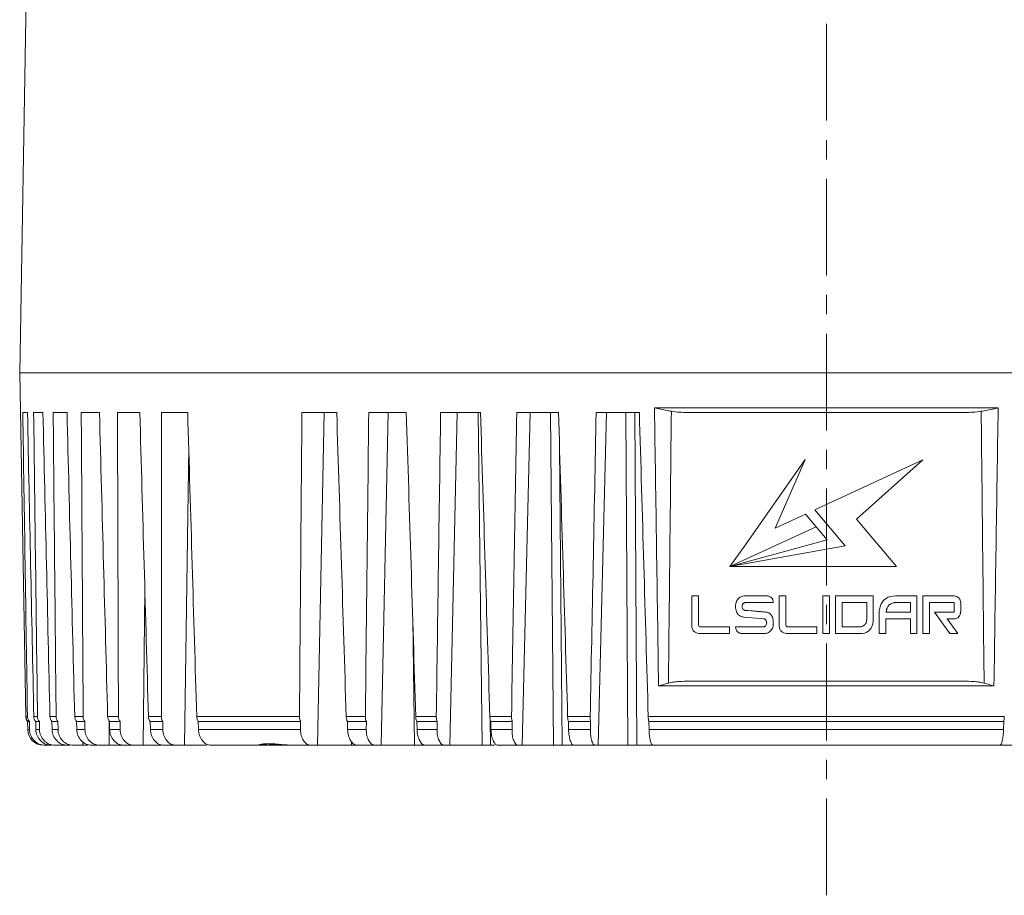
# Model space of a CAD drawing. Extents: x 695 to 3294, y -288 to 575.
# Tile 65 of 83: x 2751 to 2813, y 112 to 168. Entities that reach past the tile are written whole.
import ezdxf

# ---------------------------------------------------------------- set-up
doc = ezdxf.new("R2010")
doc.units = 0
doc.header["$LTSCALE"] = 16.335
doc.linetypes.add('CENTER', pattern=[0.6, 0.375, -0.075, 0.075, -0.075])
doc.layers.add('3_ALL_AXES', color=7, linetype='CONTINUOUS')
doc.layers.add('6_ALL_SURFS', color=7, linetype='CONTINUOUS')
doc.layers.add('7_ALL_FEATURES', color=7, linetype='CONTINUOUS', lineweight=15)
doc.layers.add('中心', color=6, linetype='CENTER', lineweight=13)

msp = doc.modelspace()

# ---------------------------------------------------------------- linework, layer by layer
at = {"layer": '3_ALL_AXES', "color": 7, "linetype": 'Continuous'}
msp.add_arc((2751.762, 123.604), 0.5, 181, 220.66376, dxfattribs=at)
at = {"layer": '6_ALL_SURFS', "color": 7, "linetype": 'Continuous'}
msp.add_open_spline([(2767.801, 121.778), (2767.69, 121.778), (2767.475, 121.792), (2767.166, 121.823), (2766.883, 121.847), (2766.627, 121.857), (2766.434, 121.851), (2766.297, 121.837), (2766.209, 121.824), (2766.133, 121.81), (2766.072, 121.796), (2766.028, 121.785), (2766.005, 121.778), (2765.997, 121.778)], degree=3, knots=[0, 0, 0, 0, 0.183913, 0.355904, 0.513144, 0.65464, 0.77864, 0.833275, 0.882393, 0.925099, 0.960333, 0.986276, 1, 1, 1, 1], dxfattribs=at)
at = {"layer": '7_ALL_FEATURES', "color": 7, "linetype": 'Continuous'}
for p, q in [((2750.883, 145.328), (2751.703, 192.328)), ((2750.883, 145.328), (2751.262, 123.595)), ((2750.883, 145.328), (2852.883, 145.328)), ((2751.373, 142.828), (2751.077, 142.828)), ((2752.353, 142.828), (2751.765, 142.828)), ((2753.876, 142.828), (2753.002, 142.828)), ((2755.925, 142.828), (2754.774, 142.828)), ((2758.478, 142.828), (2757.063, 142.828)), ((2761.506, 142.828), (2759.843, 142.828)), ((2770.927, 142.828), (2768.728, 142.828)), ((2775.327, 142.828), (2772.954, 142.828)), ((2780.019, 142.828), (2777.497, 142.828)), ((2784.95, 142.828), (2782.308, 142.828)), ((2790.066, 142.828), (2787.333, 142.828)), ((2810.634, 142.828), (2793.132, 142.828)), ((2793.218, 125.828), (2810.547, 125.828)), ((2751.383, 123.278), (2751.496, 123.278)), ((2751.383, 123.278), (2751.392, 122.761)), ((2751.504, 122.761), (2751.496, 123.278)), ((2751.894, 123.278), (2752.126, 123.278)), ((2751.894, 123.278), (2751.905, 122.761)), ((2752.133, 122.761), (2752.126, 123.278)), ((2752.917, 123.278), (2753.301, 123.278)), ((2752.917, 123.278), (2752.929, 122.761)), ((2753.306, 122.761), (2753.301, 123.278)), ((2754.476, 123.278), (2755.008, 123.278)), ((2754.476, 123.278), (2754.489, 122.761)), ((2755.011, 122.761), (2755.008, 123.278)), ((2756.555, 123.278), (2757.229, 123.278)), ((2756.555, 123.278), (2756.569, 122.761)), ((2757.23, 122.761), (2757.229, 123.278)), ((2759.131, 123.278), (2759.939, 123.278)), ((2759.131, 123.278), (2759.145, 122.761)), ((2759.939, 122.761), (2759.939, 123.278)), ((2762.174, 123.278), (2768.647, 123.278)), ((2762.174, 123.278), (2762.19, 122.761)), ((2768.642, 122.761), (2768.647, 123.278)), ((2771.603, 123.278), (2772.803, 123.278)), ((2771.603, 123.278), (2771.619, 122.761)), ((2772.797, 122.761), (2772.803, 123.278)), ((2775.993, 123.278), (2777.278, 123.278)), ((2775.993, 123.278), (2776.009, 122.761)), ((2777.271, 122.761), (2777.278, 123.278)), ((2780.667, 123.278), (2782.022, 123.278)), ((2780.667, 123.278), (2780.683, 122.761)), ((2782.014, 122.761), (2782.022, 123.278)), ((2785.574, 123.278), (2786.985, 123.278)), ((2785.574, 123.278), (2785.589, 122.761)), ((2786.974, 122.761), (2786.985, 123.278)), ((2790.659, 123.278), (2813.107, 123.278)), ((2790.659, 123.278), (2790.674, 122.761)), ((2813.092, 122.761), (2813.107, 123.278)), ((2752.501, 121.778), (2752.896, 121.778)), ((2753.116, 121.778), (2754.044, 121.778)), ((2754.265, 121.778), (2755.175, 121.778)), ((2755.431, 121.778), (2759.83, 121.778)), ((2759.997, 121.778), (2762.716, 121.778)), ((2762.982, 121.778), (2772.161, 121.778)), ((2772.226, 121.778), (2780.899, 121.778)), ((2781.112, 121.778), (2785.887, 121.778)), ((2785.921, 121.778), (2790.839, 121.778)), ((2790.905, 121.778), (2817.844, 121.778))]:
    msp.add_line(p, q, dxfattribs=at)
at = {"layer": '7_ALL_FEATURES', "color": 9, "linetype": 'Continuous'}
for p, q in [((2769.723, 121.778), (2770.132, 142.828)), ((2773.743, 121.778), (2774.188, 142.828)), ((2778.071, 121.778), (2778.548, 142.828)), ((2780.126, 121.778), (2779.872, 142.828)), ((2782.66, 121.778), (2783.163, 142.828)), ((2784.641, 121.778), (2784.44, 142.828)), ((2787.459, 121.778), (2787.983, 142.828)), ((2789.345, 121.778), (2789.199, 142.828)), ((2789.912, 121.778), (2789.773, 142.828)), ((2812.75, 143.123), (2791.016, 143.123)), ((2761.302, 121.778), (2761.57, 140.652)), ((2785.189, 121.778), (2785.015, 140.663)), ((2758.681, 121.778), (2758.797, 131.578)), ((2775.849, 121.778), (2775.734, 129.743)), ((2791.28, 125.523), (2812.485, 125.523)), ((2751.376, 123.595), (2751.262, 123.595)), ((2752.008, 123.595), (2751.774, 123.595)), ((2753.186, 123.595), (2752.798, 123.595)), ((2754.898, 123.595), (2754.361, 123.595)), ((2757.125, 123.595), (2756.444, 123.595)), ((2756.534, 121.778), (2756.548, 123.278)), ((2759.842, 123.595), (2759.025, 123.595)), ((2768.572, 123.595), (2762.076, 123.595)), ((2772.739, 123.595), (2771.525, 123.595)), ((2777.225, 123.595), (2775.926, 123.595)), ((2781.981, 123.595), (2780.611, 123.595)), ((2780.649, 121.778), (2780.63, 123.425)), ((2786.955, 123.595), (2785.529, 123.595)), ((2813.14, 123.595), (2790.626, 123.595)), ((2751.392, 122.761), (2751.504, 122.761)), ((2751.905, 122.761), (2752.133, 122.761)), ((2752.929, 122.761), (2753.306, 122.761)), ((2754.489, 122.761), (2755.011, 122.761)), ((2756.569, 122.761), (2757.23, 122.761)), ((2759.145, 122.761), (2759.939, 122.761)), ((2762.19, 122.761), (2768.642, 122.761)), ((2771.619, 122.761), (2772.797, 122.761)), ((2776.009, 122.761), (2777.271, 122.761)), ((2780.683, 122.761), (2782.014, 122.761)), ((2785.589, 122.761), (2786.974, 122.761)), ((2790.674, 122.761), (2813.092, 122.761)), ((2754.884, 121.778), (2754.885, 121.966)), ((2771.858, 121.778), (2771.854, 122.009)), ((2776.342, 121.778), (2776.34, 121.862))]:
    msp.add_line(p, q, dxfattribs=at)
at = {"layer": '7_ALL_FEATURES', "lineweight": 9}
for p, q in [((2800.543, 139.841), (2796.816, 134.526)), ((2798.649, 135.515), (2800.505, 139.751)), ((2800.505, 139.751), (2800.543, 139.841)), ((2807.986, 139.832), (2801.155, 136.673)), ((2803.792, 136.087), (2807.986, 139.832)), ((2800.568, 136.402), (2798.649, 135.515)), ((2801.241, 135.601), (2800.568, 136.402)), ((2801.155, 136.673), (2803.081, 134.379)), ((2806.32, 133.075), (2803.792, 136.087)), ((2801.241, 135.601), (2795.778, 133.075)), ((2795.778, 133.075), (2801.241, 135.601)), ((2801.94, 134.767), (2801.241, 135.601)), ((2795.778, 133.075), (2801.94, 134.767)), ((2796.816, 134.526), (2795.778, 133.075)), ((2803.081, 134.379), (2795.779, 133.075)), ((2795.779, 133.075), (2806.32, 133.075)), ((2793.382, 131.225), (2793.8, 131.225)), ((2793.382, 129.351), (2793.382, 131.225)), ((2793.8, 131.225), (2793.8, 129.387)), ((2796.686, 131.225), (2798.149, 131.225)), ((2798.532, 130.801), (2796.727, 130.801)), ((2798.91, 131.225), (2799.328, 131.225)), ((2798.91, 129.351), (2798.91, 131.225)), ((2799.328, 131.225), (2799.328, 129.387)), ((2802.092, 131.225), (2801.673, 131.225)), ((2801.673, 131.225), (2801.673, 128.842)), ((2802.092, 128.842), (2802.092, 131.225)), ((2804.855, 131.225), (2802.469, 131.225)), ((2802.469, 131.225), (2802.469, 128.843)), ((2802.887, 130.801), (2804.437, 130.801)), ((2802.887, 129.266), (2802.887, 130.801)), ((2804.437, 130.801), (2804.437, 130.286)), ((2804.855, 130.227), (2804.855, 131.225)), ((2807.619, 131.225), (2806.26, 131.225)), ((2806.263, 130.801), (2807.206, 130.801)), ((2807.206, 130.801), (2807.206, 130.195)), ((2807.619, 128.842), (2807.619, 131.225)), ((2807.996, 131.225), (2809.933, 131.225)), ((2807.996, 128.842), (2807.996, 131.225)), ((2809.964, 130.801), (2808.414, 130.801)), ((2808.414, 130.801), (2808.414, 128.842)), ((2809.964, 130.196), (2809.964, 130.801)), ((2810.382, 130.77), (2810.382, 130.222)), ((2804.437, 130.286), (2804.437, 129.708)), ((2805.232, 130.196), (2805.232, 128.842)), ((2807.206, 130.195), (2805.679, 130.195)), ((2808.719, 130.196), (2809.964, 130.196)), ((2809.691, 128.842), (2808.719, 130.196)), ((2797.949, 129.772), (2796.699, 129.877)), ((2805.651, 129.773), (2807.2, 129.773)), ((2805.651, 128.842), (2805.651, 129.773)), ((2807.2, 129.773), (2807.2, 128.842)), ((2809.938, 129.773), (2809.525, 129.773)), ((2809.525, 129.773), (2810.195, 128.842)), ((2793.921, 129.266), (2795.768, 129.266)), ((2795.768, 129.266), (2795.768, 128.842)), ((2796.146, 129.266), (2797.95, 129.266)), ((2799.448, 129.266), (2801.296, 129.266)), ((2801.296, 129.266), (2801.296, 128.842)), ((2804.013, 129.266), (2802.887, 129.266)), ((2795.768, 128.842), (2793.858, 128.842)), ((2798.06, 128.842), (2796.541, 128.842)), ((2801.296, 128.842), (2799.385, 128.842)), ((2801.673, 128.842), (2802.092, 128.842)), ((2802.469, 128.843), (2804.041, 128.843)), ((2805.232, 128.842), (2805.651, 128.842)), ((2807.2, 128.842), (2807.619, 128.842)), ((2808.414, 128.842), (2807.996, 128.842)), ((2810.195, 128.842), (2809.691, 128.842))]:
    msp.add_line(p, q, dxfattribs=at)
at = {"layer": '7_ALL_FEATURES', "color": 7, "linetype": 'Continuous'}
for centre, radius, start, end in [((2751.876, 123.603), 0.499, 180.88184, 220.56182), ((2752.279, 123.606), 0.505, 181.17569, 220.38676), ((2752.509, 123.601), 0.501, 180.66239, 220.09559), ((2752.392, 122.778), 1, 182.11324, 270)]:
    msp.add_arc(centre, radius, start, end, dxfattribs=at)
for centre, major_axis, ratio, start_param, end_param in [((2804.934, 2385.698), (4.579, 3441.002), 0.019495, -4.002398, -3.995004), ((2792.396, 2385.698), (-14.238, 3441.002), 0.019274, -4.002504, -3.99511), ((2811.188, 2385.698), (13.964, 3441.002), 0.019284, -4.002346, -3.994952), ((2786.248, 2385.698), (-23.463, 3441.002), 0.018846, -4.002552, -3.995159), ((2817.339, 2385.698), (23.196, 3441.002), 0.018862, -4.002297, -3.994903), ((2780.272, 2385.698), (-32.431, 3441.002), 0.018211, -4.002596, -3.995202), ((2823.321, 2385.698), (32.172, 3441.002), 0.018232, -4.002253, -3.99486), ((2774.533, 2385.698), (-41.043, 3441.002), 0.017376, -4.002631, -3.995238), ((2829.069, 2385.698), (40.796, 3441.002), 0.017403, -4.002218, -3.994824), ((2769.093, 2385.698), (-49.204, 3441.002), 0.016351, -4.002658, -3.995264), ((2834.518, 2385.698), (48.972, 3441.002), 0.016384, -4.002191, -3.994797), ((2764.012, 2385.698), (-56.826, 3441.002), 0.015147, -4.002674, -3.99528), ((2846.454, 2385.583), (66.877, 3440.925), 0.013079, -4.002195, -3.994801), ((2753.237, 2385.583), (-72.988, 3440.925), 0.011443, -4.002692, -3.995298), ((2850.418, 2385.583), (72.822, 3440.925), 0.011493, -4.002206, -3.994812), ((2749.821, 2385.583), (-78.11, 3440.925), 0.009728, -4.00267, -3.995276), ((2853.85, 2385.583), (77.969, 3440.925), 0.009781, -4.002227, -3.994834), ((2746.976, 2385.583), (-82.377, 3440.925), 0.007907, -4.002638, -3.995245), ((2856.713, 2385.583), (82.261, 3440.925), 0.007963, -4.002258, -3.994865), ((2744.732, 2385.583), (-85.741, 3440.925), 0.005999, -4.002598, -3.995205), ((2858.976, 2385.583), (85.653, 3440.925), 0.006057, -4.002298, -3.994904), ((2743.114, 2385.583), (-88.166, 3440.925), 0.004026, -4.002552, -3.995158)]:
    msp.add_ellipse(centre, major_axis=major_axis, ratio=ratio, start_param=start_param, end_param=end_param, dxfattribs=at)
for points, knots in [([(2792.087, 142.898), (2791.996, 142.913), (2791.637, 142.978), (2791.281, 143.06), (2791.016, 143.123)], [0, 0, 0, 0, 0.251667, 1, 1, 1, 1]), ([(2793.132, 142.828), (2792.957, 142.828), (2792.608, 142.837), (2792.259, 142.87), (2792.087, 142.898)], [0, 0, 0, 0, 0.500066, 1, 1, 1, 1]), ([(2811.679, 142.898), (2811.507, 142.87), (2811.158, 142.837), (2810.809, 142.828), (2810.634, 142.828)], [0, 0, 0, 0, 0.499935, 1, 1, 1, 1]), ([(2812.75, 143.123), (2812.662, 143.102), (2812.307, 143.019), (2811.95, 142.942), (2811.679, 142.898)], [0, 0, 0, 0, 0.247707, 1, 1, 1, 1]), ([(2791.903, 125.707), (2792.009, 125.735), (2792.227, 125.773), (2792.666, 125.818), (2792.998, 125.828), (2793.218, 125.828)], [0, 0, 0, 0, 0.249945, 0.499979, 1, 1, 1, 1]), ([(2810.547, 125.828), (2810.768, 125.828), (2811.099, 125.818), (2811.538, 125.773), (2811.756, 125.735), (2811.863, 125.707)], [0, 0, 0, 0, 0.500021, 0.750056, 1, 1, 1, 1]), ([(2791.28, 125.523), (2791.332, 125.539), (2791.538, 125.604), (2791.745, 125.666), (2791.903, 125.707)], [0, 0, 0, 0, 0.247686, 1, 1, 1, 1]), ([(2811.863, 125.707), (2811.916, 125.694), (2812.124, 125.637), (2812.331, 125.572), (2812.485, 125.523)], [0, 0, 0, 0, 0.251694, 1, 1, 1, 1]), ([(2752.798, 123.595), (2752.8, 123.538), (2752.822, 123.423), (2752.88, 123.322), (2752.917, 123.278)], [0, 0, 0, 0, 0.501484, 1, 1, 1, 1]), ([(2753.301, 123.278), (2753.265, 123.322), (2753.207, 123.424), (2753.187, 123.538), (2753.186, 123.595)], [0, 0, 0, 0, 0.497706, 1, 1, 1, 1]), ([(2754.361, 123.595), (2754.362, 123.538), (2754.384, 123.424), (2754.441, 123.322), (2754.476, 123.278)], [0, 0, 0, 0, 0.503118, 1, 1, 1, 1]), ([(2755.008, 123.278), (2754.973, 123.322), (2754.918, 123.424), (2754.899, 123.538), (2754.898, 123.595)], [0, 0, 0, 0, 0.495768, 1, 1, 1, 1]), ([(2756.444, 123.595), (2756.446, 123.538), (2756.466, 123.425), (2756.521, 123.323), (2756.555, 123.278)], [0, 0, 0, 0, 0.505284, 1, 1, 1, 1]), ([(2757.229, 123.278), (2757.195, 123.323), (2757.143, 123.425), (2757.125, 123.538), (2757.125, 123.595)], [0, 0, 0, 0, 0.493322, 1, 1, 1, 1]), ([(2759.025, 123.595), (2759.026, 123.567), (2759.037, 123.455), (2759.081, 123.346), (2759.131, 123.278)], [0, 0, 0, 0, 0.256308, 1, 1, 1, 1]), ([(2759.939, 123.278), (2759.923, 123.301), (2759.866, 123.397), (2759.842, 123.511), (2759.842, 123.595)], [0, 0, 0, 0, 0.243472, 1, 1, 1, 1]), ([(2762.076, 123.595), (2762.076, 123.567), (2762.087, 123.456), (2762.128, 123.347), (2762.174, 123.278)], [0, 0, 0, 0, 0.25806, 1, 1, 1, 1]), ([(2768.647, 123.278), (2768.634, 123.301), (2768.589, 123.401), (2768.571, 123.512), (2768.572, 123.595)], [0, 0, 0, 0, 0.235829, 1, 1, 1, 1]), ([(2771.525, 123.595), (2771.526, 123.567), (2771.535, 123.458), (2771.565, 123.35), (2771.603, 123.278)], [0, 0, 0, 0, 0.262987, 1, 1, 1, 1]), ([(2772.803, 123.278), (2772.792, 123.301), (2772.752, 123.402), (2772.738, 123.512), (2772.739, 123.595)], [0, 0, 0, 0, 0.232596, 1, 1, 1, 1]), ([(2775.926, 123.595), (2775.927, 123.567), (2775.935, 123.459), (2775.96, 123.351), (2775.993, 123.278)], [0, 0, 0, 0, 0.26496, 1, 1, 1, 1]), ([(2777.278, 123.278), (2777.269, 123.301), (2777.235, 123.404), (2777.223, 123.513), (2777.225, 123.595)], [0, 0, 0, 0, 0.229485, 1, 1, 1, 1]), ([(2780.611, 123.595), (2780.612, 123.567), (2780.619, 123.459), (2780.64, 123.352), (2780.667, 123.278)], [0, 0, 0, 0, 0.266795, 1, 1, 1, 1]), ([(2782.022, 123.278), (2782.015, 123.301), (2781.988, 123.405), (2781.979, 123.513), (2781.981, 123.595)], [0, 0, 0, 0, 0.226664, 1, 1, 1, 1]), ([(2785.529, 123.595), (2785.53, 123.567), (2785.536, 123.46), (2785.552, 123.353), (2785.574, 123.278)], [0, 0, 0, 0, 0.268398, 1, 1, 1, 1]), ([(2786.985, 123.278), (2786.979, 123.302), (2786.959, 123.406), (2786.953, 123.513), (2786.955, 123.595)], [0, 0, 0, 0, 0.224301, 1, 1, 1, 1]), ([(2790.626, 123.595), (2790.627, 123.567), (2790.632, 123.461), (2790.643, 123.354), (2790.659, 123.278)], [0, 0, 0, 0, 0.26968, 1, 1, 1, 1]), ([(2813.107, 123.278), (2813.111, 123.302), (2813.129, 123.407), (2813.137, 123.513), (2813.14, 123.595)], [0, 0, 0, 0, 0.223276, 1, 1, 1, 1]), ([(2752.501, 121.778), (2752.373, 121.778), (2752.113, 121.829), (2751.784, 122.047), (2751.561, 122.373), (2751.506, 122.632), (2751.504, 122.761)], [0, 0, 0, 0, 0.249969, 0.499848, 0.749817, 1, 1, 1, 1]), ([(2751.905, 122.761), (2751.907, 122.632), (2751.963, 122.374), (2752.184, 122.048), (2752.511, 121.83), (2752.769, 121.778), (2752.896, 121.778)], [0, 0, 0, 0, 0.251318, 0.502002, 0.751519, 1, 1, 1, 1]), ([(2753.116, 121.778), (2752.989, 121.778), (2752.732, 121.829), (2752.407, 122.048), (2752.187, 122.374), (2752.134, 122.632), (2752.133, 122.761)], [0, 0, 0, 0, 0.248819, 0.49809, 0.748476, 1, 1, 1, 1]), ([(2752.929, 122.761), (2752.932, 122.632), (2752.987, 122.375), (2753.203, 122.049), (2753.523, 121.83), (2753.776, 121.778), (2753.901, 121.778)], [0, 0, 0, 0, 0.253805, 0.505634, 0.754181, 1, 1, 1, 1]), ([(2754.265, 121.778), (2754.141, 121.778), (2753.888, 121.83), (2753.571, 122.049), (2753.358, 122.375), (2753.307, 122.633), (2753.306, 122.761)], [0, 0, 0, 0, 0.246362, 0.494491, 0.745837, 1, 1, 1, 1]), ([(2754.489, 122.761), (2754.493, 122.632), (2754.546, 122.376), (2754.755, 122.051), (2755.064, 121.831), (2755.311, 121.778), (2755.431, 121.778)], [0, 0, 0, 0, 0.257613, 0.511154, 0.7582, 1, 1, 1, 1]), ([(2755.936, 121.778), (2755.816, 121.778), (2755.57, 121.83), (2755.264, 122.051), (2755.06, 122.377), (2755.012, 122.633), (2755.011, 122.761)], [0, 0, 0, 0, 0.242518, 0.488963, 0.741857, 1, 1, 1, 1]), ([(2756.569, 122.761), (2756.573, 122.633), (2756.623, 122.378), (2756.822, 122.054), (2757.118, 121.832), (2757.355, 121.778), (2757.471, 121.778)], [0, 0, 0, 0, 0.262798, 0.518671, 0.763682, 1, 1, 1, 1]), ([(2758.11, 121.778), (2757.995, 121.778), (2757.759, 121.831), (2757.467, 122.053), (2757.275, 122.379), (2757.231, 122.633), (2757.23, 122.761)], [0, 0, 0, 0, 0.237166, 0.481379, 0.736474, 1, 1, 1, 1]), ([(2759.145, 122.761), (2759.149, 122.633), (2759.197, 122.381), (2759.383, 122.057), (2759.661, 121.833), (2759.888, 121.778), (2759.997, 121.778)], [0, 0, 0, 0, 0.269427, 0.528332, 0.770775, 1, 1, 1, 1]), ([(2760.764, 121.778), (2760.655, 121.778), (2760.43, 121.832), (2760.156, 122.057), (2759.979, 122.382), (2759.939, 122.633), (2759.939, 122.761)], [0, 0, 0, 0, 0.230145, 0.471579, 0.729615, 1, 1, 1, 1]), ([(2762.19, 122.761), (2762.194, 122.633), (2762.238, 122.384), (2762.409, 122.061), (2762.666, 121.835), (2762.88, 121.778), (2762.982, 121.778)], [0, 0, 0, 0, 0.277581, 0.540313, 0.779671, 1, 1, 1, 1]), ([(2769.293, 121.778), (2769.25, 121.778), (2769.161, 121.792), (2768.988, 121.871), (2768.803, 122.069), (2768.67, 122.39), (2768.641, 122.634), (2768.642, 122.761)], [0, 0, 0, 0, 0.100679, 0.20542, 0.437269, 0.706109, 1, 1, 1, 1]), ([(2771.619, 122.761), (2771.623, 122.634), (2771.657, 122.392), (2771.767, 122.116), (2771.893, 121.944), (2771.995, 121.851), (2772.108, 121.792), (2772.188, 121.778), (2772.226, 121.778)], [0, 0, 0, 0, 0.304019, 0.579613, 0.700879, 0.809847, 0.908289, 1, 1, 1, 1]), ([(2773.365, 121.778), (2773.327, 121.778), (2773.248, 121.792), (2773.137, 121.851), (2773.037, 121.944), (2772.918, 122.116), (2772.819, 122.393), (2772.796, 122.634), (2772.797, 122.761)], [0, 0, 0, 0, 0.092511, 0.190719, 0.29889, 0.419269, 0.69411, 1, 1, 1, 1]), ([(2776.009, 122.761), (2776.013, 122.634), (2776.043, 122.395), (2776.137, 122.119), (2776.245, 121.946), (2776.332, 121.852), (2776.428, 121.793), (2776.497, 121.778), (2776.53, 121.778)], [0, 0, 0, 0, 0.31771, 0.600694, 0.721509, 0.82663, 0.917836, 1, 1, 1, 1]), ([(2777.749, 121.778), (2777.717, 121.778), (2777.648, 121.793), (2777.554, 121.852), (2777.47, 121.946), (2777.369, 122.119), (2777.288, 122.396), (2777.269, 122.635), (2777.271, 122.761)], [0, 0, 0, 0, 0.08283, 0.173616, 0.277825, 0.397748, 0.680181, 1, 1, 1, 1]), ([(2780.683, 122.761), (2780.687, 122.634), (2780.707, 122.45), (2780.763, 122.218), (2780.815, 122.07), (2780.878, 121.948), (2780.948, 121.855), (2781.026, 121.794), (2781.085, 121.778), (2781.112, 121.778)], [0, 0, 0, 0, 0.332605, 0.485875, 0.624422, 0.745053, 0.846162, 0.929186, 1, 1, 1, 1]), ([(2782.398, 121.778), (2782.265, 121.778), (2782.135, 121.994), (2782.068, 122.217), (2782.022, 122.451), (2782.012, 122.635), (2782.014, 122.761)], [0, 0, 0, 0, 0.36144, 0.502248, 0.658646, 1, 1, 1, 1]), ([(2785.589, 122.761), (2785.593, 122.635), (2785.609, 122.451), (2785.653, 122.219), (2785.693, 122.072), (2785.742, 121.949), (2785.802, 121.842), (2785.875, 121.778), (2785.921, 121.778)], [0, 0, 0, 0, 0.349662, 0.509335, 0.651872, 0.773259, 0.870957, 1, 1, 1, 1]), ([(2787.26, 121.778), (2787.24, 121.778), (2787.192, 121.796), (2787.137, 121.858), (2787.087, 121.95), (2787.045, 122.072), (2787.012, 122.22), (2786.979, 122.451), (2786.972, 122.635), (2786.974, 122.761)], [0, 0, 0, 0, 0.057869, 0.131422, 0.227853, 0.34813, 0.489916, 0.649307, 1, 1, 1, 1]), ([(2790.674, 122.761), (2790.678, 122.635), (2790.69, 122.452), (2790.721, 122.22), (2790.75, 122.073), (2790.782, 121.952), (2790.819, 121.861), (2790.855, 121.8), (2790.891, 121.778), (2790.905, 121.778)], [0, 0, 0, 0, 0.364127, 0.52921, 0.675085, 0.796978, 0.891327, 0.957202, 1, 1, 1, 1]), ([(2812.86, 121.778), (2812.875, 121.778), (2812.911, 121.8), (2812.947, 121.861), (2812.983, 121.952), (2813.016, 122.073), (2813.044, 122.22), (2813.076, 122.452), (2813.088, 122.635), (2813.092, 122.761)], [0, 0, 0, 0, 0.042798, 0.108673, 0.203022, 0.324915, 0.47079, 0.635873, 1, 1, 1, 1])]:
    msp.add_open_spline(points, degree=3, knots=knots, dxfattribs=at)
at = {"layer": '7_ALL_FEATURES', "color": 9, "linetype": 'Continuous'}
for points in [[(2791.28, 125.523), (2791.194, 131.39), (2791.106, 137.256), (2791.016, 143.123)], [(2791.903, 125.707), (2791.963, 131.437), (2792.025, 137.168), (2792.087, 142.898)], [(2811.863, 125.707), (2811.802, 131.437), (2811.741, 137.168), (2811.679, 142.898)], [(2812.75, 143.123), (2812.659, 137.256), (2812.571, 131.39), (2812.485, 125.523)]]:
    msp.add_open_spline(points, degree=3, dxfattribs=at)
at = {"layer": '7_ALL_FEATURES', "lineweight": 9}
for points, knots in [([(2796.146, 130.554), (2796.146, 130.546), (2796.146, 130.616), (2796.152, 130.648), (2796.169, 130.759), (2796.205, 130.867), (2796.267, 130.988), (2796.406, 131.146), (2796.572, 131.21), (2796.686, 131.225)], [0, 0, 0, 0, 0.027449, 0.100693, 0.206942, 0.335205, 0.477617, 0.631611, 1, 1, 1, 1]), ([(2796.727, 130.801), (2796.736, 130.804), (2796.692, 130.787), (2796.677, 130.775), (2796.643, 130.751), (2796.614, 130.718), (2796.575, 130.655), (2796.564, 130.596), (2796.564, 130.554)], [0, 0, 0, 0, 0.087449, 0.183135, 0.303445, 0.443947, 0.603913, 1, 1, 1, 1]), ([(2798.149, 131.225), (2798.139, 131.225), (2798.217, 131.216), (2798.249, 131.202), (2798.357, 131.158), (2798.428, 131.096), (2798.479, 131.026), (2798.521, 130.936), (2798.532, 130.856), (2798.532, 130.801)], [0, 0, 0, 0, 0.047064, 0.16701, 0.33226, 0.525608, 0.627217, 0.737692, 1, 1, 1, 1]), ([(2806.26, 131.225), (2806.054, 131.225), (2805.671, 131.144), (2805.347, 130.75), (2805.254, 130.427), (2805.232, 130.25), (2805.232, 130.196)], [0, 0, 0, 0, 0.38198, 0.670799, 0.900117, 1, 1, 1, 1]), ([(2805.679, 130.195), (2805.679, 130.196), (2805.679, 130.197), (2805.679, 130.199), (2805.679, 130.203), (2805.679, 130.209), (2805.679, 130.216), (2805.679, 130.225), (2805.679, 130.236), (2805.68, 130.254), (2805.682, 130.276), (2805.685, 130.301), (2805.689, 130.325), (2805.694, 130.356), (2805.703, 130.393), (2805.716, 130.435), (2805.737, 130.486), (2805.767, 130.543), (2805.812, 130.602), (2805.862, 130.651), (2805.915, 130.692), (2805.985, 130.733), (2806.071, 130.768), (2806.161, 130.79), (2806.224, 130.799), (2806.254, 130.801), (2806.263, 130.801)], [0, 0, 0, 0, 0.001869, 0.003734, 0.007453, 0.014849, 0.022188, 0.029471, 0.043871, 0.058055, 0.085794, 0.11273, 0.138905, 0.164359, 0.213258, 0.25975, 0.30413, 0.387577, 0.465536, 0.53935, 0.609773, 0.677, 0.800178, 0.902461, 0.973316, 1, 1, 1, 1]), ([(2809.933, 131.225), (2809.921, 131.225), (2810.016, 131.22), (2810.055, 131.204), (2810.186, 131.16), (2810.269, 131.09), (2810.326, 131.012), (2810.371, 130.915), (2810.382, 130.829), (2810.382, 130.77)], [0, 0, 0, 0, 0.050703, 0.178327, 0.351153, 0.550269, 0.646386, 0.750912, 1, 1, 1, 1]), ([(2796.699, 129.877), (2796.71, 129.877), (2796.619, 129.884), (2796.581, 129.9), (2796.447, 129.946), (2796.346, 130.021), (2796.258, 130.121), (2796.196, 130.237), (2796.154, 130.385), (2796.146, 130.495), (2796.146, 130.554)], [0, 0, 0, 0, 0.034983, 0.125975, 0.255076, 0.411085, 0.528598, 0.661294, 0.815622, 1, 1, 1, 1]), ([(2796.564, 130.554), (2796.565, 130.561), (2796.562, 130.505), (2796.57, 130.481), (2796.593, 130.402), (2796.637, 130.352), (2796.686, 130.321), (2796.714, 130.31), (2796.729, 130.305)], [0, 0, 0, 0, 0.06753, 0.235372, 0.46061, 0.724287, 0.854085, 1, 1, 1, 1]), ([(2796.729, 130.305), (2796.659, 130.311), (2797.176, 130.271), (2797.307, 130.261), (2797.653, 130.232), (2797.86, 130.217), (2798.012, 130.198), (2798.092, 130.197), (2798.115, 130.189)], [0, 0, 0, 0, 0.151851, 0.488263, 0.669833, 0.830531, 0.948021, 1, 1, 1, 1]), ([(2798.115, 130.189), (2798.107, 130.19), (2798.175, 130.179), (2798.202, 130.163), (2798.304, 130.115), (2798.355, 130.066), (2798.382, 130.036)], [0, 0, 0, 0, 0.081027, 0.295369, 0.607975, 1, 1, 1, 1]), ([(2804.855, 129.701), (2804.858, 129.706), (2804.852, 129.727), (2804.857, 129.769), (2804.855, 129.833), (2804.856, 129.94), (2804.855, 130.073), (2804.855, 130.179), (2804.855, 130.227)], [0, 0, 0, 0, 0.031539, 0.116849, 0.242397, 0.394647, 0.725121, 1, 1, 1, 1]), ([(2810.382, 130.222), (2810.382, 130.246), (2810.376, 130.128), (2810.359, 130.082), (2810.327, 129.991), (2810.274, 129.911), (2810.157, 129.801), (2810.026, 129.773), (2809.938, 129.773)], [0, 0, 0, 0, 0.100411, 0.205525, 0.331576, 0.47109, 0.622945, 1, 1, 1, 1]), ([(2797.95, 129.266), (2797.941, 129.263), (2797.985, 129.281), (2798.001, 129.293), (2798.049, 129.329), (2798.098, 129.399), (2798.113, 129.474), (2798.114, 129.515)], [0, 0, 0, 0, 0.088119, 0.184632, 0.305974, 0.606563, 1, 1, 1, 1]), ([(2798.114, 129.515), (2798.113, 129.51), (2798.115, 129.555), (2798.11, 129.575), (2798.096, 129.641), (2798.064, 129.696), (2798.014, 129.745), (2797.972, 129.765), (2797.949, 129.772)], [0, 0, 0, 0, 0.052162, 0.185548, 0.369909, 0.585554, 0.777207, 1, 1, 1, 1]), ([(2798.532, 129.515), (2798.531, 129.523), (2798.538, 129.46), (2798.534, 129.431), (2798.528, 129.329), (2798.502, 129.228), (2798.45, 129.111), (2798.363, 128.998), (2798.231, 128.9), (2798.121, 128.858), (2798.06, 128.842)], [0, 0, 0, 0, 0.025771, 0.094808, 0.195683, 0.318952, 0.458475, 0.613308, 0.789479, 1, 1, 1, 1]), ([(2798.382, 130.036), (2798.382, 130.036), (2798.383, 130.035), (2798.384, 130.033), (2798.387, 130.03), (2798.392, 130.024), (2798.398, 130.016), (2798.406, 130.006), (2798.417, 129.992), (2798.429, 129.973), (2798.449, 129.94), (2798.472, 129.895), (2798.495, 129.835), (2798.513, 129.766), (2798.532, 129.66), (2798.534, 129.574), (2798.532, 129.515)], [0, 0, 0, 0, 0.001154, 0.006725, 0.012321, 0.023586, 0.046414, 0.069649, 0.093302, 0.141908, 0.192347, 0.299214, 0.415146, 0.541568, 0.680072, 1, 1, 1, 1]), ([(2804.437, 129.708), (2804.437, 129.621), (2804.403, 129.461), (2804.242, 129.321), (2804.109, 129.278), (2804.036, 129.267), (2804.013, 129.266)], [0, 0, 0, 0, 0.383767, 0.673751, 0.90148, 1, 1, 1, 1]), ([(2804.041, 128.843), (2804.207, 128.843), (2804.517, 128.912), (2804.771, 129.241), (2804.841, 129.509), (2804.856, 129.656), (2804.855, 129.701)], [0, 0, 0, 0, 0.376137, 0.665033, 0.897969, 1, 1, 1, 1]), ([(2793.532, 128.967), (2793.486, 129.008), (2793.402, 129.127), (2793.382, 129.271), (2793.382, 129.351)], [0, 0, 0, 0, 0.432714, 1, 1, 1, 1]), ([(2793.858, 128.842), (2793.847, 128.842), (2793.731, 128.852), (2793.611, 128.896), (2793.532, 128.967)], [0, 0, 0, 0, 0.090844, 1, 1, 1, 1]), ([(2793.8, 129.387), (2793.8, 129.348), (2793.833, 129.278), (2793.898, 129.266), (2793.921, 129.266)], [0, 0, 0, 0, 0.636106, 1, 1, 1, 1]), ([(2796.541, 128.842), (2796.55, 128.842), (2796.481, 128.848), (2796.453, 128.859), (2796.354, 128.891), (2796.281, 128.942), (2796.22, 129.006), (2796.161, 129.107), (2796.146, 129.201), (2796.146, 129.266)], [0, 0, 0, 0, 0.040088, 0.143522, 0.287897, 0.457432, 0.571737, 0.696545, 1, 1, 1, 1]), ([(2799.059, 128.967), (2799.014, 129.008), (2798.93, 129.127), (2798.91, 129.271), (2798.91, 129.351)], [0, 0, 0, 0, 0.432714, 1, 1, 1, 1]), ([(2799.385, 128.842), (2799.375, 128.842), (2799.258, 128.852), (2799.139, 128.896), (2799.06, 128.967)], [0, 0, 0, 0, 0.091064, 1, 1, 1, 1]), ([(2799.328, 129.387), (2799.328, 129.348), (2799.361, 129.278), (2799.426, 129.266), (2799.448, 129.266)], [0, 0, 0, 0, 0.636106, 1, 1, 1, 1])]:
    msp.add_open_spline(points, degree=3, knots=knots, dxfattribs=at)
at = {"layer": '中心'}
msp.add_line((2801.9, 112.281), (2801.9, 210.185), dxfattribs=at)

doc.saveas('drawing.dxf')
